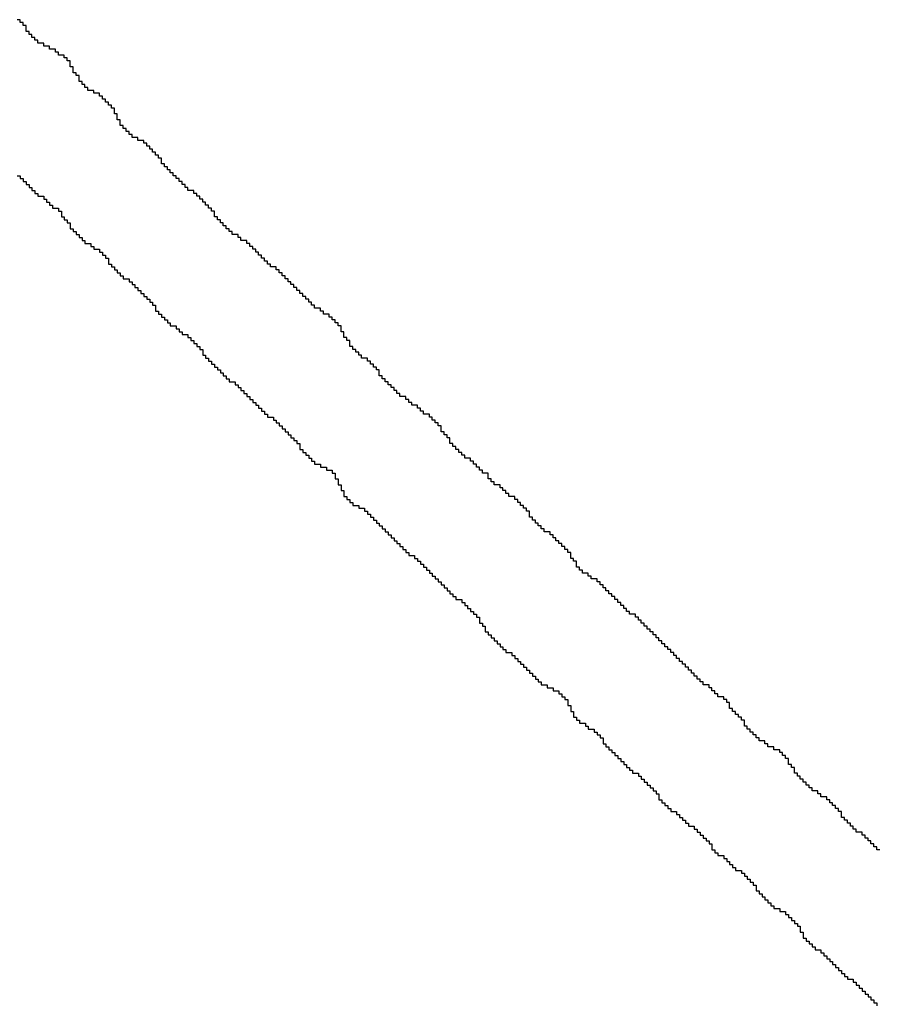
# Model space of a CAD drawing. Header units: millimetres. Extents: x 9.4 to 105.2, y 7.6 to 67.1.
# Tile 113 of 152: x 89.197 to 89.595, y 21.831 to 22.288. Entities that reach past the tile are written whole.
import ezdxf

# ---------------------------------------------------------------- set-up
doc = ezdxf.new("R2010")
doc.units = ezdxf.units.MM
doc.layers.add('BottomOverlay', color=54, linetype='Continuous')

msp = doc.modelspace()

# ---------------------------------------------------------------- linework, layer by layer
at = {"layer": 'BottomOverlay'}
for p, q in [((89.19673, 22.28779), (89.19536, 22.28779)), ((89.19673, 22.28643), (89.19673, 22.28779)), ((89.1981, 22.28643), (89.19673, 22.28643)), ((89.1981, 22.28506), (89.1981, 22.28643)), ((89.19946, 22.28506), (89.1981, 22.28506)), ((89.19946, 22.28369), (89.19946, 22.28506)), ((89.19946, 22.28233), (89.19946, 22.28369)), ((89.20083, 22.28233), (89.19946, 22.28233)), ((89.20083, 22.28096), (89.20083, 22.28233)), ((89.2022, 22.28096), (89.20083, 22.28096)), ((89.2022, 22.27959), (89.2022, 22.28096)), ((89.20356, 22.27959), (89.2022, 22.27959)), ((89.20356, 22.27823), (89.20356, 22.27959)), ((89.20493, 22.27823), (89.20356, 22.27823)), ((89.20493, 22.27686), (89.20493, 22.27823)), ((89.20767, 22.27686), (89.20493, 22.27686)), ((89.20767, 22.27549), (89.20767, 22.27686)), ((89.2104, 22.27549), (89.20767, 22.27549)), ((89.2104, 22.27412), (89.2104, 22.27549)), ((89.21313, 22.27412), (89.2104, 22.27412)), ((89.21313, 22.27276), (89.21313, 22.27412)), ((89.2145, 22.27276), (89.21313, 22.27276)), ((89.2145, 22.27139), (89.2145, 22.27276)), ((89.21723, 22.27139), (89.2145, 22.27139)), ((89.21723, 22.27002), (89.21723, 22.27139)), ((89.2186, 22.27002), (89.21723, 22.27002)), ((89.2186, 22.26865), (89.2186, 22.27002)), ((89.21997, 22.26865), (89.2186, 22.26865)), ((89.21997, 22.26729), (89.21997, 22.26865)), ((89.21997, 22.26592), (89.21997, 22.26729)), ((89.22134, 22.26592), (89.21997, 22.26592)), ((89.22134, 22.26456), (89.22134, 22.26592)), ((89.22134, 22.26319), (89.22134, 22.26456)), ((89.2227, 22.26319), (89.22134, 22.26319)), ((89.2227, 22.26182), (89.2227, 22.26319)), ((89.22407, 22.26182), (89.2227, 22.26182)), ((89.22407, 22.26045), (89.22407, 22.26182)), ((89.22407, 22.25909), (89.22407, 22.26045)), ((89.22544, 22.25909), (89.22407, 22.25909)), ((89.22544, 22.25772), (89.22544, 22.25909)), ((89.2268, 22.25772), (89.22544, 22.25772)), ((89.2268, 22.25635), (89.2268, 22.25772)), ((89.22817, 22.25635), (89.2268, 22.25635)), ((89.22817, 22.25498), (89.22817, 22.25635)), ((89.2309, 22.25498), (89.22817, 22.25498)), ((89.2309, 22.25362), (89.2309, 22.25498)), ((89.23364, 22.25362), (89.2309, 22.25362)), ((89.23364, 22.25225), (89.23364, 22.25362)), ((89.23501, 22.25225), (89.23364, 22.25225)), ((89.23501, 22.25089), (89.23501, 22.25225)), ((89.23637, 22.25089), (89.23501, 22.25089)), ((89.23637, 22.24952), (89.23637, 22.25089)), ((89.23774, 22.24952), (89.23637, 22.24952)), ((89.23774, 22.24815), (89.23774, 22.24952)), ((89.23911, 22.24815), (89.23774, 22.24815)), ((89.23911, 22.24678), (89.23911, 22.24815)), ((89.24047, 22.24678), (89.23911, 22.24678)), ((89.24047, 22.24542), (89.24047, 22.24678)), ((89.24047, 22.24405), (89.24047, 22.24542)), ((89.24184, 22.24405), (89.24047, 22.24405)), ((89.24184, 22.24268), (89.24184, 22.24405)), ((89.24184, 22.24131), (89.24184, 22.24268)), ((89.24321, 22.24131), (89.24184, 22.24131)), ((89.24321, 22.23995), (89.24321, 22.24131)), ((89.24321, 22.23858), (89.24321, 22.23995)), ((89.24457, 22.23858), (89.24321, 22.23858)), ((89.24457, 22.23721), (89.24457, 22.23858)), ((89.24594, 22.23721), (89.24457, 22.23721)), ((89.24594, 22.23585), (89.24594, 22.23721)), ((89.24731, 22.23585), (89.24594, 22.23585)), ((89.24731, 22.23448), (89.24731, 22.23585)), ((89.24868, 22.23448), (89.24731, 22.23448)), ((89.24868, 22.23311), (89.24868, 22.23448)), ((89.25141, 22.23311), (89.24868, 22.23311)), ((89.25141, 22.23175), (89.25141, 22.23311)), ((89.25414, 22.23175), (89.25141, 22.23175)), ((89.25414, 22.23038), (89.25414, 22.23175)), ((89.25551, 22.23038), (89.25414, 22.23038)), ((89.25551, 22.22901), (89.25551, 22.23038)), ((89.25688, 22.22901), (89.25551, 22.22901)), ((89.25688, 22.22765), (89.25688, 22.22901)), ((89.25824, 22.22765), (89.25688, 22.22765)), ((89.25824, 22.22628), (89.25824, 22.22765)), ((89.25961, 22.22628), (89.25824, 22.22628)), ((89.25961, 22.22491), (89.25961, 22.22628)), ((89.26098, 22.22491), (89.25961, 22.22491)), ((89.26098, 22.22354), (89.26098, 22.22491)), ((89.26235, 22.22354), (89.26098, 22.22354)), ((89.26235, 22.22218), (89.26235, 22.22354)), ((89.26235, 22.22081), (89.26235, 22.22218)), ((89.26371, 22.22081), (89.26235, 22.22081)), ((89.26371, 22.21944), (89.26371, 22.22081)), ((89.26508, 22.21944), (89.26371, 22.21944)), ((89.26508, 22.21808), (89.26508, 22.21944)), ((89.19536, 22.21534), (89.19673, 22.21534)), ((89.19673, 22.21534), (89.19673, 22.21398)), ((89.26645, 22.21808), (89.26508, 22.21808)), ((89.26645, 22.21671), (89.26645, 22.21808)), ((89.26781, 22.21671), (89.26645, 22.21671)), ((89.26781, 22.21534), (89.26781, 22.21671)), ((89.26918, 22.21534), (89.26781, 22.21534)), ((89.26918, 22.21398), (89.26918, 22.21534)), ((89.19673, 22.21398), (89.1981, 22.21398)), ((89.1981, 22.21398), (89.1981, 22.21261)), ((89.1981, 22.21261), (89.19946, 22.21261)), ((89.19946, 22.21261), (89.19946, 22.21124)), ((89.19946, 22.21124), (89.20083, 22.21124)), ((89.20083, 22.21124), (89.20083, 22.20987)), ((89.20083, 22.20987), (89.2022, 22.20987)), ((89.2022, 22.20987), (89.2022, 22.20851)), ((89.27055, 22.21398), (89.26918, 22.21398)), ((89.27055, 22.21261), (89.27055, 22.21398)), ((89.27191, 22.21261), (89.27055, 22.21261)), ((89.27191, 22.21124), (89.27191, 22.21261)), ((89.27328, 22.21124), (89.27191, 22.21124)), ((89.27328, 22.20987), (89.27328, 22.21124)), ((89.27465, 22.20987), (89.27328, 22.20987)), ((89.27465, 22.20851), (89.27465, 22.20987)), ((89.2022, 22.20851), (89.20356, 22.20851)), ((89.20356, 22.20851), (89.20356, 22.20714)), ((89.20356, 22.20714), (89.20493, 22.20714)), ((89.20493, 22.20714), (89.20493, 22.20577)), ((89.20493, 22.20577), (89.20767, 22.20577)), ((89.20767, 22.20577), (89.20767, 22.20441)), ((89.27738, 22.20851), (89.27465, 22.20851)), ((89.27738, 22.20714), (89.27738, 22.20851)), ((89.27875, 22.20714), (89.27738, 22.20714)), ((89.27875, 22.20577), (89.27875, 22.20714)), ((89.28012, 22.20577), (89.27875, 22.20577)), ((89.28012, 22.20441), (89.28012, 22.20577)), ((89.20767, 22.20441), (89.20903, 22.20441)), ((89.20903, 22.20441), (89.20903, 22.20304)), ((89.20903, 22.20304), (89.2104, 22.20304)), ((89.2104, 22.20304), (89.2104, 22.20167)), ((89.2104, 22.20167), (89.21177, 22.20167)), ((89.21177, 22.20167), (89.21177, 22.20031)), ((89.21177, 22.20031), (89.2145, 22.20031)), ((89.2145, 22.20031), (89.2145, 22.19894)), ((89.28149, 22.20441), (89.28012, 22.20441)), ((89.28149, 22.20304), (89.28149, 22.20441)), ((89.28285, 22.20304), (89.28149, 22.20304)), ((89.28285, 22.20167), (89.28285, 22.20304)), ((89.28422, 22.20167), (89.28285, 22.20167)), ((89.28422, 22.20031), (89.28422, 22.20167)), ((89.28558, 22.20031), (89.28422, 22.20031)), ((89.28558, 22.19894), (89.28558, 22.20031)), ((89.2145, 22.19894), (89.21587, 22.19894)), ((89.21587, 22.19894), (89.21587, 22.19757)), ((89.21587, 22.19757), (89.21587, 22.1962)), ((89.21587, 22.1962), (89.21723, 22.1962)), ((89.21723, 22.1962), (89.21723, 22.19484)), ((89.28695, 22.19894), (89.28558, 22.19894)), ((89.28695, 22.19757), (89.28695, 22.19894)), ((89.28695, 22.1962), (89.28695, 22.19757)), ((89.28832, 22.1962), (89.28695, 22.1962)), ((89.28832, 22.19484), (89.28832, 22.1962)), ((89.21723, 22.19484), (89.2186, 22.19484)), ((89.2186, 22.19484), (89.2186, 22.19347)), ((89.2186, 22.19347), (89.21997, 22.19347)), ((89.21997, 22.19347), (89.21997, 22.1921)), ((89.21997, 22.1921), (89.21997, 22.19074)), ((89.28969, 22.19484), (89.28832, 22.19484)), ((89.28969, 22.19347), (89.28969, 22.19484)), ((89.29105, 22.19347), (89.28969, 22.19347)), ((89.29105, 22.1921), (89.29105, 22.19347)), ((89.29242, 22.1921), (89.29105, 22.1921)), ((89.29242, 22.19074), (89.29242, 22.1921)), ((89.21997, 22.19074), (89.22134, 22.19074)), ((89.22134, 22.19074), (89.22134, 22.18937)), ((89.22134, 22.18937), (89.2227, 22.18937)), ((89.2227, 22.18937), (89.2227, 22.188)), ((89.2227, 22.188), (89.22407, 22.188)), ((89.22407, 22.188), (89.22407, 22.18664)), ((89.22407, 22.18664), (89.22544, 22.18664)), ((89.22544, 22.18664), (89.22544, 22.18527)), ((89.29379, 22.19074), (89.29242, 22.19074)), ((89.29379, 22.18937), (89.29379, 22.19074)), ((89.29515, 22.18937), (89.29379, 22.18937)), ((89.29515, 22.188), (89.29515, 22.18937)), ((89.29789, 22.188), (89.29515, 22.188)), ((89.29789, 22.18664), (89.29789, 22.188)), ((89.29925, 22.18664), (89.29789, 22.18664)), ((89.29925, 22.18527), (89.29925, 22.18664)), ((89.22544, 22.18527), (89.2268, 22.18527)), ((89.2268, 22.18527), (89.2268, 22.1839)), ((89.2268, 22.1839), (89.22954, 22.1839)), ((89.22954, 22.1839), (89.22954, 22.18253)), ((89.22954, 22.18253), (89.2309, 22.18253)), ((89.2309, 22.18253), (89.2309, 22.18117)), ((89.30199, 22.18527), (89.29925, 22.18527)), ((89.30199, 22.1839), (89.30199, 22.18527)), ((89.30336, 22.1839), (89.30199, 22.1839)), ((89.30336, 22.18253), (89.30336, 22.1839)), ((89.30472, 22.18253), (89.30336, 22.18253)), ((89.30472, 22.18117), (89.30472, 22.18253)), ((89.2309, 22.18117), (89.23364, 22.18117)), ((89.23364, 22.18117), (89.23364, 22.1798)), ((89.23364, 22.1798), (89.23501, 22.1798)), ((89.23501, 22.1798), (89.23501, 22.17843)), ((89.23501, 22.17843), (89.23637, 22.17843)), ((89.23637, 22.17843), (89.23637, 22.17707)), ((89.30609, 22.18117), (89.30472, 22.18117)), ((89.30609, 22.1798), (89.30609, 22.18117)), ((89.30746, 22.1798), (89.30609, 22.1798)), ((89.30746, 22.17843), (89.30746, 22.1798)), ((89.30882, 22.17843), (89.30746, 22.17843)), ((89.30882, 22.17707), (89.30882, 22.17843)), ((89.23637, 22.17707), (89.23774, 22.17707)), ((89.23774, 22.17707), (89.23774, 22.1757)), ((89.23774, 22.1757), (89.23774, 22.17433)), ((89.23774, 22.17433), (89.23911, 22.17433)), ((89.23911, 22.17433), (89.23911, 22.17297)), ((89.23911, 22.17297), (89.24047, 22.17297)), ((89.24047, 22.17297), (89.24047, 22.1716)), ((89.31019, 22.17707), (89.30882, 22.17707)), ((89.31019, 22.1757), (89.31019, 22.17707)), ((89.31156, 22.1757), (89.31019, 22.1757)), ((89.31156, 22.17433), (89.31156, 22.1757)), ((89.31293, 22.17433), (89.31156, 22.17433)), ((89.31293, 22.17297), (89.31293, 22.17433)), ((89.31566, 22.17297), (89.31293, 22.17297)), ((89.31566, 22.1716), (89.31566, 22.17297)), ((89.24047, 22.1716), (89.24184, 22.1716)), ((89.24184, 22.1716), (89.24184, 22.17023)), ((89.24184, 22.17023), (89.24321, 22.17023)), ((89.24321, 22.17023), (89.24321, 22.16886)), ((89.24321, 22.16886), (89.24457, 22.16886)), ((89.24457, 22.16886), (89.24457, 22.1675)), ((89.31703, 22.1716), (89.31566, 22.1716)), ((89.31703, 22.17023), (89.31703, 22.1716)), ((89.31839, 22.17023), (89.31703, 22.17023)), ((89.31839, 22.16886), (89.31839, 22.17023)), ((89.31976, 22.16886), (89.31839, 22.16886)), ((89.31976, 22.1675), (89.31976, 22.16886)), ((89.24457, 22.1675), (89.24731, 22.1675)), ((89.24731, 22.1675), (89.24731, 22.16613)), ((89.24731, 22.16613), (89.24868, 22.16613)), ((89.24868, 22.16613), (89.24868, 22.16476)), ((89.24868, 22.16476), (89.25004, 22.16476)), ((89.25004, 22.16476), (89.25004, 22.16339)), ((89.32113, 22.1675), (89.31976, 22.1675)), ((89.32113, 22.16613), (89.32113, 22.1675)), ((89.32249, 22.16613), (89.32113, 22.16613)), ((89.32249, 22.16476), (89.32249, 22.16613)), ((89.32386, 22.16476), (89.32249, 22.16476)), ((89.32386, 22.16339), (89.32386, 22.16476)), ((89.25004, 22.16339), (89.25141, 22.16339)), ((89.25141, 22.16339), (89.25141, 22.16203)), ((89.25141, 22.16203), (89.25278, 22.16203)), ((89.25278, 22.16203), (89.25278, 22.16066)), ((89.25278, 22.16066), (89.25414, 22.16066)), ((89.25414, 22.16066), (89.25414, 22.1593)), ((89.25414, 22.1593), (89.25551, 22.1593)), ((89.25551, 22.1593), (89.25551, 22.15793)), ((89.32523, 22.16339), (89.32386, 22.16339)), ((89.32523, 22.16203), (89.32523, 22.16339)), ((89.3266, 22.16203), (89.32523, 22.16203)), ((89.3266, 22.16066), (89.3266, 22.16203)), ((89.32796, 22.16066), (89.3266, 22.16066)), ((89.32796, 22.1593), (89.32796, 22.16066)), ((89.32933, 22.1593), (89.32796, 22.1593)), ((89.32933, 22.15793), (89.32933, 22.1593)), ((89.25551, 22.15793), (89.25688, 22.15793)), ((89.25688, 22.15793), (89.25688, 22.15656)), ((89.25688, 22.15656), (89.25824, 22.15656)), ((89.25824, 22.15656), (89.25824, 22.15519)), ((89.25824, 22.15519), (89.25961, 22.15519)), ((89.25961, 22.15519), (89.25961, 22.15383)), ((89.3307, 22.15793), (89.32933, 22.15793)), ((89.3307, 22.15656), (89.3307, 22.15793)), ((89.33206, 22.15656), (89.3307, 22.15656)), ((89.33206, 22.15519), (89.33206, 22.15656)), ((89.33343, 22.15519), (89.33206, 22.15519)), ((89.33343, 22.15383), (89.33343, 22.15519)), ((89.25961, 22.15383), (89.25961, 22.15246)), ((89.25961, 22.15246), (89.26098, 22.15246)), ((89.26098, 22.15246), (89.26098, 22.15109)), ((89.26098, 22.15109), (89.26235, 22.15109)), ((89.26235, 22.15109), (89.26235, 22.14972)), ((89.33616, 22.15383), (89.33343, 22.15383)), ((89.33616, 22.15246), (89.33616, 22.15383)), ((89.33753, 22.15246), (89.33616, 22.15246)), ((89.33753, 22.15109), (89.33753, 22.15246)), ((89.34027, 22.15109), (89.33753, 22.15109)), ((89.34027, 22.14972), (89.34027, 22.15109)), ((89.26235, 22.14972), (89.26371, 22.14972)), ((89.26371, 22.14972), (89.26371, 22.14836)), ((89.26371, 22.14836), (89.26508, 22.14836)), ((89.26508, 22.14836), (89.26508, 22.14699)), ((89.26508, 22.14699), (89.26645, 22.14699)), ((89.26645, 22.14699), (89.26645, 22.14562)), ((89.26645, 22.14562), (89.26918, 22.14562)), ((89.26918, 22.14562), (89.26918, 22.14426)), ((89.34163, 22.14972), (89.34027, 22.14972)), ((89.34163, 22.14836), (89.34163, 22.14972)), ((89.343, 22.14836), (89.34163, 22.14836)), ((89.343, 22.14699), (89.343, 22.14836)), ((89.34437, 22.14699), (89.343, 22.14699)), ((89.34437, 22.14562), (89.34437, 22.14699)), ((89.34573, 22.14562), (89.34437, 22.14562)), ((89.34573, 22.14426), (89.34573, 22.14562)), ((89.26918, 22.14426), (89.27055, 22.14426)), ((89.27055, 22.14426), (89.27055, 22.14289)), ((89.27055, 22.14289), (89.27191, 22.14289)), ((89.27191, 22.14289), (89.27191, 22.14152)), ((89.27191, 22.14152), (89.27465, 22.14152)), ((89.27465, 22.14152), (89.27465, 22.14016)), ((89.34573, 22.14289), (89.34573, 22.14426)), ((89.3471, 22.14289), (89.34573, 22.14289)), ((89.3471, 22.14152), (89.3471, 22.14289)), ((89.3471, 22.14016), (89.3471, 22.14152)), ((89.27465, 22.14016), (89.27602, 22.14016)), ((89.27602, 22.14016), (89.27602, 22.13879)), ((89.27602, 22.13879), (89.27738, 22.13879)), ((89.27738, 22.13879), (89.27738, 22.13742)), ((89.27738, 22.13742), (89.27875, 22.13742)), ((89.27875, 22.13742), (89.27875, 22.13605)), ((89.34847, 22.14016), (89.3471, 22.14016)), ((89.34847, 22.13879), (89.34847, 22.14016)), ((89.34983, 22.13879), (89.34847, 22.13879)), ((89.34983, 22.13742), (89.34983, 22.13879)), ((89.34983, 22.13605), (89.34983, 22.13742)), ((89.27875, 22.13605), (89.28012, 22.13605)), ((89.28012, 22.13605), (89.28012, 22.13469)), ((89.28012, 22.13469), (89.28149, 22.13469)), ((89.28149, 22.13469), (89.28149, 22.13332)), ((89.28149, 22.13332), (89.28149, 22.13195)), ((89.28149, 22.13195), (89.28285, 22.13195)), ((89.28285, 22.13195), (89.28285, 22.13059)), ((89.3512, 22.13605), (89.34983, 22.13605)), ((89.3512, 22.13469), (89.3512, 22.13605)), ((89.35257, 22.13469), (89.3512, 22.13469)), ((89.35257, 22.13332), (89.35257, 22.13469)), ((89.35394, 22.13332), (89.35257, 22.13332)), ((89.35394, 22.13195), (89.35394, 22.13332)), ((89.3553, 22.13195), (89.35394, 22.13195)), ((89.3553, 22.13059), (89.3553, 22.13195)), ((89.28285, 22.13059), (89.28422, 22.13059)), ((89.28422, 22.13059), (89.28422, 22.12922)), ((89.28422, 22.12922), (89.28558, 22.12922)), ((89.28558, 22.12922), (89.28558, 22.12785)), ((89.28558, 22.12785), (89.28695, 22.12785)), ((89.28695, 22.12785), (89.28695, 22.12649)), ((89.35804, 22.13059), (89.3553, 22.13059)), ((89.35804, 22.12922), (89.35804, 22.13059)), ((89.3594, 22.12922), (89.35804, 22.12922)), ((89.3594, 22.12785), (89.3594, 22.12922)), ((89.36077, 22.12785), (89.3594, 22.12785)), ((89.36077, 22.12649), (89.36077, 22.12785)), ((89.28695, 22.12649), (89.28832, 22.12649)), ((89.28832, 22.12649), (89.28832, 22.12512)), ((89.28832, 22.12512), (89.28969, 22.12512)), ((89.28969, 22.12512), (89.28969, 22.12375)), ((89.28969, 22.12375), (89.29105, 22.12375)), ((89.29105, 22.12375), (89.29105, 22.12239)), ((89.36214, 22.12649), (89.36077, 22.12649)), ((89.36214, 22.12512), (89.36214, 22.12649)), ((89.3635, 22.12512), (89.36214, 22.12512)), ((89.3635, 22.12375), (89.3635, 22.12512)), ((89.3635, 22.12239), (89.3635, 22.12375)), ((89.29105, 22.12239), (89.29242, 22.12239)), ((89.29242, 22.12239), (89.29242, 22.12102)), ((89.29242, 22.12102), (89.29379, 22.12102)), ((89.29379, 22.12102), (89.29379, 22.11965)), ((89.29379, 22.11965), (89.29652, 22.11965)), ((89.29652, 22.11965), (89.29652, 22.11828)), ((89.29652, 22.11828), (89.29789, 22.11828)), ((89.29789, 22.11828), (89.29789, 22.11692)), ((89.36487, 22.12239), (89.3635, 22.12239)), ((89.36487, 22.12102), (89.36487, 22.12239)), ((89.36624, 22.12102), (89.36487, 22.12102)), ((89.36624, 22.11965), (89.36624, 22.12102)), ((89.36761, 22.11965), (89.36624, 22.11965)), ((89.36761, 22.11828), (89.36761, 22.11965)), ((89.36897, 22.11828), (89.36761, 22.11828)), ((89.36897, 22.11692), (89.36897, 22.11828)), ((89.29789, 22.11692), (89.29925, 22.11692)), ((89.29925, 22.11692), (89.29925, 22.11555)), ((89.29925, 22.11555), (89.30062, 22.11555)), ((89.30062, 22.11555), (89.30062, 22.11418)), ((89.30062, 22.11418), (89.30199, 22.11418)), ((89.30199, 22.11418), (89.30199, 22.11282)), ((89.37034, 22.11692), (89.36897, 22.11692)), ((89.37034, 22.11555), (89.37034, 22.11692)), ((89.37171, 22.11555), (89.37034, 22.11555)), ((89.37171, 22.11418), (89.37171, 22.11555)), ((89.37308, 22.11418), (89.37171, 22.11418)), ((89.37308, 22.11282), (89.37308, 22.11418)), ((89.30199, 22.11282), (89.30336, 22.11282)), ((89.30336, 22.11282), (89.30336, 22.11145)), ((89.30336, 22.11145), (89.30472, 22.11145)), ((89.30472, 22.11145), (89.30472, 22.11008)), ((89.30472, 22.11008), (89.30609, 22.11008)), ((89.30609, 22.11008), (89.30609, 22.10872)), ((89.37581, 22.11282), (89.37308, 22.11282)), ((89.37581, 22.11145), (89.37581, 22.11282)), ((89.37717, 22.11145), (89.37581, 22.11145)), ((89.37717, 22.11008), (89.37717, 22.11145)), ((89.37854, 22.11008), (89.37717, 22.11008)), ((89.37854, 22.10872), (89.37854, 22.11008)), ((89.30609, 22.10872), (89.30746, 22.10872)), ((89.30746, 22.10872), (89.30746, 22.10735)), ((89.30746, 22.10735), (89.30882, 22.10735)), ((89.30882, 22.10735), (89.30882, 22.10598)), ((89.30882, 22.10598), (89.31019, 22.10598)), ((89.31019, 22.10598), (89.31019, 22.10461)), ((89.31019, 22.10461), (89.31156, 22.10461)), ((89.31156, 22.10461), (89.31156, 22.10325)), ((89.38128, 22.10872), (89.37854, 22.10872)), ((89.38128, 22.10735), (89.38128, 22.10872)), ((89.38264, 22.10735), (89.38128, 22.10735)), ((89.38264, 22.10598), (89.38264, 22.10735)), ((89.38401, 22.10598), (89.38264, 22.10598)), ((89.38401, 22.10461), (89.38401, 22.10598)), ((89.38675, 22.10461), (89.38401, 22.10461)), ((89.38675, 22.10325), (89.38675, 22.10461)), ((89.31156, 22.10325), (89.31429, 22.10325)), ((89.31429, 22.10325), (89.31429, 22.10188)), ((89.31429, 22.10188), (89.31566, 22.10188)), ((89.31566, 22.10188), (89.31566, 22.10051)), ((89.31566, 22.10051), (89.31703, 22.10051)), ((89.31703, 22.10051), (89.31703, 22.09915)), ((89.38811, 22.10325), (89.38675, 22.10325)), ((89.38811, 22.10188), (89.38811, 22.10325)), ((89.38948, 22.10188), (89.38811, 22.10188)), ((89.38948, 22.10051), (89.38948, 22.10188)), ((89.39084, 22.10051), (89.38948, 22.10051)), ((89.39084, 22.09915), (89.39084, 22.10051)), ((89.31703, 22.09915), (89.31839, 22.09915)), ((89.31839, 22.09915), (89.31839, 22.09778)), ((89.31839, 22.09778), (89.31976, 22.09778)), ((89.31976, 22.09778), (89.31976, 22.09641)), ((89.31976, 22.09641), (89.32113, 22.09641)), ((89.32113, 22.09641), (89.32113, 22.09505)), ((89.39221, 22.09915), (89.39084, 22.09915)), ((89.39221, 22.09778), (89.39221, 22.09915)), ((89.39221, 22.09641), (89.39221, 22.09778)), ((89.39358, 22.09641), (89.39221, 22.09641)), ((89.39358, 22.09505), (89.39358, 22.09641)), ((89.32113, 22.09505), (89.32249, 22.09505)), ((89.32249, 22.09505), (89.32249, 22.09368)), ((89.32249, 22.09368), (89.32386, 22.09368)), ((89.32386, 22.09368), (89.32386, 22.09231)), ((89.32386, 22.09231), (89.32523, 22.09231)), ((89.32523, 22.09231), (89.32523, 22.09094)), ((89.32523, 22.09094), (89.3266, 22.09094)), ((89.3266, 22.09094), (89.3266, 22.08958)), ((89.39495, 22.09505), (89.39358, 22.09505)), ((89.39495, 22.09368), (89.39495, 22.09505)), ((89.39631, 22.09368), (89.39495, 22.09368)), ((89.39631, 22.09231), (89.39631, 22.09368)), ((89.39631, 22.09094), (89.39631, 22.09231)), ((89.39768, 22.09094), (89.39631, 22.09094)), ((89.39768, 22.08958), (89.39768, 22.09094)), ((89.3266, 22.08958), (89.3266, 22.08821)), ((89.3266, 22.08821), (89.32796, 22.08821)), ((89.32796, 22.08821), (89.32796, 22.08684)), ((89.32796, 22.08684), (89.32933, 22.08684)), ((89.32933, 22.08684), (89.32933, 22.08548)), ((89.39905, 22.08958), (89.39768, 22.08958)), ((89.39905, 22.08821), (89.39905, 22.08958)), ((89.40041, 22.08821), (89.39905, 22.08821)), ((89.40041, 22.08684), (89.40041, 22.08821)), ((89.40178, 22.08684), (89.40041, 22.08684)), ((89.40178, 22.08548), (89.40178, 22.08684)), ((89.32933, 22.08548), (89.3307, 22.08548)), ((89.3307, 22.08548), (89.3307, 22.08411)), ((89.3307, 22.08411), (89.33206, 22.08411)), ((89.33206, 22.08411), (89.33206, 22.08274)), ((89.33206, 22.08274), (89.33343, 22.08274)), ((89.33343, 22.08274), (89.33343, 22.08138)), ((89.40315, 22.08548), (89.40178, 22.08548)), ((89.40315, 22.08411), (89.40315, 22.08548)), ((89.40588, 22.08411), (89.40315, 22.08411)), ((89.40588, 22.08274), (89.40588, 22.08411)), ((89.40725, 22.08274), (89.40588, 22.08274)), ((89.40725, 22.08138), (89.40725, 22.08274)), ((89.33343, 22.08138), (89.33616, 22.08138)), ((89.33616, 22.08138), (89.33616, 22.08001)), ((89.33616, 22.08001), (89.3389, 22.08001)), ((89.3389, 22.08001), (89.3389, 22.07864)), ((89.3389, 22.07864), (89.34163, 22.07864)), ((89.34163, 22.07864), (89.34163, 22.07727)), ((89.34163, 22.07727), (89.343, 22.07727)), ((89.343, 22.07727), (89.343, 22.07591)), ((89.40862, 22.08138), (89.40725, 22.08138)), ((89.40862, 22.08001), (89.40862, 22.08138)), ((89.40998, 22.08001), (89.40862, 22.08001)), ((89.40998, 22.07864), (89.40998, 22.08001)), ((89.41135, 22.07864), (89.40998, 22.07864)), ((89.41135, 22.07727), (89.41135, 22.07864)), ((89.41408, 22.07727), (89.41135, 22.07727)), ((89.41408, 22.07591), (89.41408, 22.07727)), ((89.343, 22.07591), (89.343, 22.07454)), ((89.343, 22.07454), (89.34437, 22.07454)), ((89.34437, 22.07454), (89.34437, 22.07317)), ((89.34437, 22.07317), (89.34437, 22.0718)), ((89.41408, 22.07454), (89.41408, 22.07591)), ((89.41545, 22.07454), (89.41408, 22.07454)), ((89.41545, 22.07317), (89.41545, 22.07454)), ((89.41682, 22.07317), (89.41545, 22.07317)), ((89.41682, 22.0718), (89.41682, 22.07317)), ((89.34437, 22.0718), (89.34573, 22.0718)), ((89.34573, 22.0718), (89.34573, 22.07044)), ((89.34573, 22.07044), (89.34573, 22.06907)), ((89.34573, 22.06907), (89.3471, 22.06907)), ((89.3471, 22.06907), (89.3471, 22.06771)), ((89.3471, 22.06771), (89.3471, 22.06634)), ((89.41955, 22.0718), (89.41682, 22.0718)), ((89.41955, 22.07044), (89.41955, 22.0718)), ((89.42092, 22.07044), (89.41955, 22.07044)), ((89.42092, 22.06907), (89.42092, 22.07044)), ((89.42229, 22.06907), (89.42092, 22.06907)), ((89.42229, 22.06771), (89.42229, 22.06907)), ((89.42365, 22.06771), (89.42229, 22.06771)), ((89.42365, 22.06634), (89.42365, 22.06771)), ((89.3471, 22.06634), (89.34847, 22.06634)), ((89.34847, 22.06634), (89.34847, 22.06497)), ((89.34847, 22.06497), (89.34983, 22.06497)), ((89.34983, 22.06497), (89.34983, 22.0636)), ((89.34983, 22.0636), (89.3512, 22.0636)), ((89.3512, 22.0636), (89.3512, 22.06224)), ((89.42639, 22.06634), (89.42365, 22.06634)), ((89.42639, 22.06497), (89.42639, 22.06634)), ((89.42775, 22.06497), (89.42639, 22.06497)), ((89.42775, 22.0636), (89.42775, 22.06497)), ((89.42912, 22.0636), (89.42775, 22.0636)), ((89.42912, 22.06224), (89.42912, 22.0636)), ((89.3512, 22.06224), (89.35394, 22.06224)), ((89.35394, 22.06224), (89.35394, 22.06087)), ((89.35394, 22.06087), (89.35667, 22.06087)), ((89.35667, 22.06087), (89.35667, 22.0595)), ((89.35667, 22.0595), (89.35804, 22.0595)), ((89.35804, 22.0595), (89.35804, 22.05813)), ((89.43049, 22.06224), (89.42912, 22.06224)), ((89.43049, 22.06087), (89.43049, 22.06224)), ((89.43186, 22.06087), (89.43049, 22.06087)), ((89.43186, 22.0595), (89.43186, 22.06087)), ((89.43322, 22.0595), (89.43186, 22.0595)), ((89.43322, 22.05813), (89.43322, 22.0595)), ((89.35804, 22.05813), (89.3594, 22.05813)), ((89.3594, 22.05813), (89.3594, 22.05677)), ((89.3594, 22.05677), (89.36077, 22.05677)), ((89.36077, 22.05677), (89.36077, 22.0554)), ((89.36077, 22.0554), (89.36214, 22.0554)), ((89.36214, 22.0554), (89.36214, 22.05404)), ((89.36214, 22.05404), (89.3635, 22.05404)), ((89.3635, 22.05404), (89.3635, 22.05267)), ((89.43322, 22.05677), (89.43322, 22.05813)), ((89.43459, 22.05677), (89.43322, 22.05677)), ((89.43459, 22.0554), (89.43459, 22.05677)), ((89.43596, 22.0554), (89.43459, 22.0554)), ((89.43596, 22.05404), (89.43596, 22.0554)), ((89.43732, 22.05404), (89.43596, 22.05404)), ((89.43732, 22.05267), (89.43732, 22.05404)), ((89.3635, 22.05267), (89.36487, 22.05267)), ((89.36487, 22.05267), (89.36487, 22.0513)), ((89.36487, 22.0513), (89.36624, 22.0513)), ((89.36624, 22.0513), (89.36624, 22.04993)), ((89.36624, 22.04993), (89.36761, 22.04993)), ((89.36761, 22.04993), (89.36761, 22.04857)), ((89.43869, 22.05267), (89.43732, 22.05267)), ((89.43869, 22.0513), (89.43869, 22.05267)), ((89.44006, 22.0513), (89.43869, 22.0513)), ((89.44006, 22.04993), (89.44006, 22.0513)), ((89.44279, 22.04993), (89.44006, 22.04993)), ((89.44279, 22.04857), (89.44279, 22.04993)), ((89.36761, 22.04857), (89.36897, 22.04857)), ((89.36897, 22.04857), (89.36897, 22.0472)), ((89.36897, 22.0472), (89.37034, 22.0472)), ((89.37034, 22.0472), (89.37034, 22.04583)), ((89.37034, 22.04583), (89.37171, 22.04583)), ((89.37171, 22.04583), (89.37171, 22.04446)), ((89.44416, 22.04857), (89.44279, 22.04857)), ((89.44416, 22.0472), (89.44416, 22.04857)), ((89.44553, 22.0472), (89.44416, 22.0472)), ((89.44553, 22.04583), (89.44553, 22.0472)), ((89.44689, 22.04583), (89.44553, 22.04583)), ((89.44689, 22.04446), (89.44689, 22.04583)), ((89.37171, 22.04446), (89.37308, 22.04446)), ((89.37308, 22.04446), (89.37308, 22.0431)), ((89.37308, 22.0431), (89.37444, 22.0431)), ((89.37444, 22.0431), (89.37444, 22.04173)), ((89.37444, 22.04173), (89.37581, 22.04173)), ((89.37581, 22.04173), (89.37581, 22.04036)), ((89.37581, 22.04036), (89.37717, 22.04036)), ((89.37717, 22.04036), (89.37717, 22.039)), ((89.44826, 22.04446), (89.44689, 22.04446)), ((89.44826, 22.0431), (89.44826, 22.04446)), ((89.44963, 22.0431), (89.44826, 22.0431)), ((89.44963, 22.04173), (89.44963, 22.0431)), ((89.45099, 22.04173), (89.44963, 22.04173)), ((89.45099, 22.04036), (89.45099, 22.04173)), ((89.45236, 22.04036), (89.45099, 22.04036)), ((89.45236, 22.039), (89.45236, 22.04036)), ((89.37717, 22.039), (89.37991, 22.039)), ((89.37991, 22.039), (89.37991, 22.03763)), ((89.37991, 22.03763), (89.38128, 22.03763)), ((89.38128, 22.03763), (89.38128, 22.03626)), ((89.38128, 22.03626), (89.38264, 22.03626)), ((89.38264, 22.03626), (89.38264, 22.0349)), ((89.45236, 22.03763), (89.45236, 22.039)), ((89.45373, 22.03763), (89.45236, 22.03763)), ((89.45373, 22.03626), (89.45373, 22.03763)), ((89.45509, 22.03626), (89.45373, 22.03626)), ((89.45509, 22.0349), (89.45509, 22.03626)), ((89.38264, 22.0349), (89.38401, 22.0349)), ((89.38401, 22.0349), (89.38401, 22.03353)), ((89.38401, 22.03353), (89.38538, 22.03353)), ((89.38538, 22.03353), (89.38538, 22.03216)), ((89.38538, 22.03216), (89.38675, 22.03216)), ((89.38675, 22.03216), (89.38675, 22.0308)), ((89.45509, 22.03353), (89.45509, 22.0349)), ((89.45646, 22.03353), (89.45509, 22.03353)), ((89.45646, 22.03216), (89.45646, 22.03353)), ((89.45783, 22.03216), (89.45646, 22.03216)), ((89.45783, 22.0308), (89.45783, 22.03216)), ((89.38675, 22.0308), (89.38811, 22.0308)), ((89.38811, 22.0308), (89.38811, 22.02943)), ((89.38811, 22.02943), (89.38948, 22.02943)), ((89.38948, 22.02943), (89.38948, 22.02806)), ((89.38948, 22.02806), (89.39084, 22.02806)), ((89.39084, 22.02806), (89.39084, 22.02669)), ((89.39084, 22.02669), (89.39221, 22.02669)), ((89.39221, 22.02669), (89.39221, 22.02533)), ((89.46056, 22.0308), (89.45783, 22.0308)), ((89.46056, 22.02943), (89.46056, 22.0308)), ((89.46193, 22.02943), (89.46056, 22.02943)), ((89.46193, 22.02806), (89.46193, 22.02943)), ((89.46466, 22.02806), (89.46193, 22.02806)), ((89.46466, 22.02669), (89.46466, 22.02806)), ((89.46603, 22.02669), (89.46466, 22.02669)), ((89.46603, 22.02533), (89.46603, 22.02669)), ((89.39221, 22.02533), (89.39358, 22.02533)), ((89.39358, 22.02533), (89.39358, 22.02396)), ((89.39358, 22.02396), (89.39495, 22.02396)), ((89.39495, 22.02396), (89.39495, 22.02259)), ((89.39495, 22.02259), (89.39631, 22.02259)), ((89.39631, 22.02259), (89.39631, 22.02123)), ((89.4674, 22.02533), (89.46603, 22.02533)), ((89.4674, 22.02396), (89.4674, 22.02533)), ((89.46876, 22.02396), (89.4674, 22.02396)), ((89.46876, 22.02259), (89.46876, 22.02396)), ((89.47013, 22.02259), (89.46876, 22.02259)), ((89.47013, 22.02123), (89.47013, 22.02259)), ((89.39631, 22.02123), (89.39768, 22.02123)), ((89.39768, 22.02123), (89.39768, 22.01986)), ((89.39768, 22.01986), (89.39905, 22.01986)), ((89.39905, 22.01986), (89.39905, 22.01849)), ((89.39905, 22.01849), (89.40178, 22.01849)), ((89.40178, 22.01849), (89.40178, 22.01713)), ((89.4715, 22.02123), (89.47013, 22.02123)), ((89.4715, 22.01986), (89.4715, 22.02123)), ((89.47287, 22.01986), (89.4715, 22.01986)), ((89.47287, 22.01849), (89.47287, 22.01986)), ((89.47423, 22.01849), (89.47287, 22.01849)), ((89.47423, 22.01713), (89.47423, 22.01849)), ((89.40178, 22.01713), (89.40315, 22.01713)), ((89.40315, 22.01713), (89.40315, 22.01576)), ((89.40315, 22.01576), (89.40452, 22.01576)), ((89.40452, 22.01576), (89.40452, 22.01439)), ((89.40452, 22.01439), (89.40588, 22.01439)), ((89.40588, 22.01439), (89.40588, 22.01302)), ((89.40588, 22.01302), (89.40725, 22.01302)), ((89.40725, 22.01302), (89.40725, 22.01166)), ((89.4756, 22.01713), (89.47423, 22.01713)), ((89.4756, 22.01576), (89.4756, 22.01713)), ((89.47697, 22.01576), (89.4756, 22.01576)), ((89.47697, 22.01439), (89.47697, 22.01576)), ((89.47834, 22.01439), (89.47697, 22.01439)), ((89.47834, 22.01302), (89.47834, 22.01439)), ((89.4797, 22.01302), (89.47834, 22.01302)), ((89.4797, 22.01166), (89.4797, 22.01302)), ((89.40725, 22.01166), (89.40862, 22.01166)), ((89.40862, 22.01166), (89.40862, 22.01029)), ((89.40862, 22.01029), (89.40998, 22.01029)), ((89.40998, 22.01029), (89.40998, 22.00892)), ((89.40998, 22.00892), (89.40998, 22.00756)), ((89.48243, 22.01166), (89.4797, 22.01166)), ((89.48243, 22.01029), (89.48243, 22.01166)), ((89.4838, 22.01029), (89.48243, 22.01029)), ((89.4838, 22.00892), (89.4838, 22.01029)), ((89.48517, 22.00892), (89.4838, 22.00892)), ((89.48517, 22.00756), (89.48517, 22.00892)), ((89.40998, 22.00756), (89.41135, 22.00756)), ((89.41135, 22.00756), (89.41135, 22.00619)), ((89.41135, 22.00619), (89.41272, 22.00619)), ((89.41272, 22.00619), (89.41272, 22.00482)), ((89.41272, 22.00482), (89.41272, 22.00346)), ((89.48654, 22.00756), (89.48517, 22.00756)), ((89.48654, 22.00619), (89.48654, 22.00756)), ((89.4879, 22.00619), (89.48654, 22.00619)), ((89.4879, 22.00482), (89.4879, 22.00619)), ((89.48927, 22.00482), (89.4879, 22.00482)), ((89.48927, 22.00346), (89.48927, 22.00482)), ((89.41272, 22.00346), (89.41408, 22.00346)), ((89.41408, 22.00346), (89.41408, 22.00209)), ((89.41408, 22.00209), (89.41545, 22.00209)), ((89.41545, 22.00209), (89.41545, 22.00072)), ((89.41545, 22.00072), (89.41682, 22.00072)), ((89.41682, 22.00072), (89.41682, 21.99935)), ((89.41682, 21.99935), (89.41819, 21.99935)), ((89.41819, 21.99935), (89.41819, 21.99799)), ((89.49064, 22.00346), (89.48927, 22.00346)), ((89.49064, 22.00209), (89.49064, 22.00346)), ((89.492, 22.00209), (89.49064, 22.00209)), ((89.492, 22.00072), (89.492, 22.00209)), ((89.49337, 22.00072), (89.492, 22.00072)), ((89.49337, 21.99935), (89.49337, 22.00072)), ((89.49474, 21.99935), (89.49337, 21.99935)), ((89.49474, 21.99799), (89.49474, 21.99935)), ((89.41819, 21.99799), (89.41955, 21.99799)), ((89.41955, 21.99799), (89.41955, 21.99662)), ((89.41955, 21.99662), (89.42092, 21.99662)), ((89.42092, 21.99662), (89.42092, 21.99525)), ((89.42092, 21.99525), (89.42229, 21.99525)), ((89.42229, 21.99525), (89.42229, 21.99389)), ((89.4961, 21.99799), (89.49474, 21.99799)), ((89.4961, 21.99662), (89.4961, 21.99799)), ((89.49747, 21.99662), (89.4961, 21.99662)), ((89.49747, 21.99525), (89.49747, 21.99662)), ((89.49884, 21.99525), (89.49747, 21.99525)), ((89.49884, 21.99389), (89.49884, 21.99525)), ((89.42229, 21.99389), (89.42502, 21.99389)), ((89.42502, 21.99389), (89.42502, 21.99252)), ((89.42502, 21.99252), (89.42639, 21.99252)), ((89.42639, 21.99252), (89.42639, 21.99115)), ((89.42639, 21.99115), (89.42775, 21.99115)), ((89.42775, 21.99115), (89.42775, 21.98979)), ((89.50021, 21.99389), (89.49884, 21.99389)), ((89.50021, 21.99252), (89.50021, 21.99389)), ((89.50157, 21.99252), (89.50021, 21.99252)), ((89.50157, 21.99115), (89.50157, 21.99252)), ((89.50294, 21.99115), (89.50157, 21.99115)), ((89.50294, 21.98979), (89.50294, 21.99115)), ((89.42775, 21.98979), (89.42912, 21.98979)), ((89.42912, 21.98979), (89.42912, 21.98842)), ((89.42912, 21.98842), (89.43049, 21.98842)), ((89.43049, 21.98842), (89.43049, 21.98705)), ((89.43049, 21.98705), (89.43186, 21.98705)), ((89.43186, 21.98705), (89.43186, 21.98568)), ((89.43186, 21.98568), (89.43322, 21.98568)), ((89.43322, 21.98568), (89.43322, 21.98432)), ((89.50431, 21.98979), (89.50294, 21.98979)), ((89.50431, 21.98842), (89.50431, 21.98979)), ((89.50567, 21.98842), (89.50431, 21.98842)), ((89.50567, 21.98705), (89.50567, 21.98842)), ((89.50704, 21.98705), (89.50567, 21.98705)), ((89.50704, 21.98568), (89.50704, 21.98705)), ((89.50841, 21.98568), (89.50704, 21.98568)), ((89.50841, 21.98432), (89.50841, 21.98568)), ((89.43322, 21.98432), (89.43459, 21.98432)), ((89.43459, 21.98432), (89.43459, 21.98295)), ((89.43459, 21.98295), (89.43596, 21.98295)), ((89.43596, 21.98295), (89.43596, 21.98158)), ((89.43596, 21.98158), (89.43732, 21.98158)), ((89.43732, 21.98158), (89.43732, 21.98022)), ((89.50978, 21.98432), (89.50841, 21.98432)), ((89.50978, 21.98295), (89.50978, 21.98432)), ((89.51114, 21.98295), (89.50978, 21.98295)), ((89.51114, 21.98158), (89.51114, 21.98295)), ((89.51251, 21.98158), (89.51114, 21.98158)), ((89.51251, 21.98022), (89.51251, 21.98158)), ((89.43732, 21.98022), (89.43869, 21.98022)), ((89.43869, 21.98022), (89.43869, 21.97885)), ((89.43869, 21.97885), (89.44142, 21.97885)), ((89.44142, 21.97885), (89.44142, 21.97748)), ((89.44142, 21.97748), (89.44416, 21.97748)), ((89.44416, 21.97748), (89.44416, 21.97612)), ((89.51388, 21.98022), (89.51251, 21.98022)), ((89.51388, 21.97885), (89.51388, 21.98022)), ((89.51661, 21.97885), (89.51388, 21.97885)), ((89.51661, 21.97748), (89.51661, 21.97885)), ((89.51798, 21.97748), (89.51661, 21.97748)), ((89.51798, 21.97612), (89.51798, 21.97748)), ((89.44416, 21.97612), (89.44689, 21.97612)), ((89.44689, 21.97612), (89.44689, 21.97475)), ((89.44689, 21.97475), (89.44826, 21.97475)), ((89.44826, 21.97475), (89.44826, 21.97338)), ((89.44826, 21.97338), (89.44963, 21.97338)), ((89.44963, 21.97338), (89.44963, 21.97201)), ((89.44963, 21.97201), (89.45099, 21.97201)), ((89.45099, 21.97201), (89.45099, 21.97065)), ((89.51934, 21.97612), (89.51798, 21.97612)), ((89.51934, 21.97475), (89.51934, 21.97612)), ((89.52071, 21.97475), (89.51934, 21.97475)), ((89.52071, 21.97338), (89.52071, 21.97475)), ((89.52345, 21.97338), (89.52071, 21.97338)), ((89.52345, 21.97201), (89.52345, 21.97338)), ((89.52481, 21.97201), (89.52345, 21.97201)), ((89.52481, 21.97065), (89.52481, 21.97201)), ((89.45099, 21.97065), (89.45099, 21.96928)), ((89.45099, 21.96928), (89.45236, 21.96928)), ((89.45236, 21.96928), (89.45236, 21.96791)), ((89.45236, 21.96791), (89.45236, 21.96654)), ((89.52618, 21.97065), (89.52481, 21.97065)), ((89.52618, 21.96928), (89.52618, 21.97065)), ((89.52618, 21.96791), (89.52618, 21.96928)), ((89.52755, 21.96791), (89.52618, 21.96791)), ((89.52755, 21.96654), (89.52755, 21.96791)), ((89.45236, 21.96654), (89.45373, 21.96654)), ((89.45373, 21.96654), (89.45373, 21.96518)), ((89.45373, 21.96518), (89.45373, 21.96381)), ((89.45373, 21.96381), (89.45509, 21.96381)), ((89.45509, 21.96381), (89.45509, 21.96245)), ((89.52891, 21.96654), (89.52755, 21.96654)), ((89.52891, 21.96518), (89.52891, 21.96654)), ((89.53028, 21.96518), (89.52891, 21.96518)), ((89.53028, 21.96381), (89.53028, 21.96518)), ((89.53165, 21.96381), (89.53028, 21.96381)), ((89.53165, 21.96245), (89.53165, 21.96381)), ((89.45509, 21.96245), (89.45646, 21.96245)), ((89.45646, 21.96245), (89.45646, 21.96108)), ((89.45646, 21.96108), (89.4592, 21.96108)), ((89.4592, 21.96108), (89.4592, 21.95971)), ((89.4592, 21.95971), (89.46056, 21.95971)), ((89.46056, 21.95971), (89.46056, 21.95834)), ((89.46056, 21.95834), (89.4633, 21.95834)), ((89.4633, 21.95834), (89.4633, 21.95698)), ((89.53301, 21.96245), (89.53165, 21.96245)), ((89.53301, 21.96108), (89.53301, 21.96245)), ((89.53301, 21.95971), (89.53301, 21.96108)), ((89.53438, 21.95971), (89.53301, 21.95971)), ((89.53438, 21.95834), (89.53438, 21.95971)), ((89.53575, 21.95834), (89.53438, 21.95834)), ((89.53575, 21.95698), (89.53575, 21.95834)), ((89.4633, 21.95698), (89.46466, 21.95698)), ((89.46466, 21.95698), (89.46466, 21.95561)), ((89.46466, 21.95561), (89.46603, 21.95561)), ((89.46603, 21.95561), (89.46603, 21.95424)), ((89.46603, 21.95424), (89.4674, 21.95424)), ((89.4674, 21.95424), (89.4674, 21.95287)), ((89.53712, 21.95698), (89.53575, 21.95698)), ((89.53712, 21.95561), (89.53712, 21.95698)), ((89.53848, 21.95561), (89.53712, 21.95561)), ((89.53848, 21.95424), (89.53848, 21.95561)), ((89.53985, 21.95424), (89.53848, 21.95424)), ((89.53985, 21.95287), (89.53985, 21.95424)), ((89.4674, 21.95287), (89.4674, 21.95151)), ((89.4674, 21.95151), (89.46876, 21.95151)), ((89.46876, 21.95151), (89.46876, 21.95014)), ((89.46876, 21.95014), (89.47013, 21.95014)), ((89.47013, 21.95014), (89.47013, 21.94878)), ((89.47013, 21.94878), (89.4715, 21.94878)), ((89.4715, 21.94878), (89.4715, 21.94741)), ((89.54258, 21.95287), (89.53985, 21.95287)), ((89.54258, 21.95151), (89.54258, 21.95287)), ((89.54395, 21.95151), (89.54258, 21.95151)), ((89.54395, 21.95014), (89.54395, 21.95151)), ((89.54668, 21.95014), (89.54395, 21.95014)), ((89.54668, 21.94878), (89.54668, 21.95014)), ((89.54942, 21.94878), (89.54668, 21.94878)), ((89.54942, 21.94741), (89.54942, 21.94878)), ((89.4715, 21.94741), (89.47287, 21.94741)), ((89.47287, 21.94741), (89.47287, 21.94604)), ((89.47287, 21.94604), (89.47423, 21.94604)), ((89.47423, 21.94604), (89.47423, 21.94467)), ((89.47423, 21.94467), (89.4756, 21.94467)), ((89.4756, 21.94467), (89.4756, 21.94331)), ((89.55079, 21.94741), (89.54942, 21.94741)), ((89.55079, 21.94604), (89.55079, 21.94741)), ((89.55215, 21.94604), (89.55079, 21.94604)), ((89.55215, 21.94467), (89.55215, 21.94604)), ((89.55352, 21.94467), (89.55215, 21.94467)), ((89.55352, 21.94331), (89.55352, 21.94467)), ((89.4756, 21.94331), (89.47697, 21.94331)), ((89.47697, 21.94331), (89.47697, 21.94194)), ((89.47697, 21.94194), (89.47834, 21.94194)), ((89.47834, 21.94194), (89.47834, 21.94057)), ((89.47834, 21.94057), (89.4797, 21.94057)), ((89.4797, 21.94057), (89.4797, 21.9392)), ((89.55352, 21.94194), (89.55352, 21.94331)), ((89.55489, 21.94194), (89.55352, 21.94194)), ((89.55489, 21.94057), (89.55489, 21.94194)), ((89.55625, 21.94057), (89.55489, 21.94057)), ((89.55625, 21.9392), (89.55625, 21.94057)), ((89.4797, 21.9392), (89.48107, 21.9392)), ((89.48107, 21.9392), (89.48107, 21.93784)), ((89.48107, 21.93784), (89.4838, 21.93784)), ((89.4838, 21.93784), (89.4838, 21.93647)), ((89.4838, 21.93647), (89.48517, 21.93647)), ((89.48517, 21.93647), (89.48517, 21.9351)), ((89.48517, 21.9351), (89.48654, 21.9351)), ((89.48654, 21.9351), (89.48654, 21.93374)), ((89.55625, 21.93784), (89.55625, 21.9392)), ((89.55762, 21.93784), (89.55625, 21.93784)), ((89.55762, 21.93647), (89.55762, 21.93784)), ((89.55899, 21.93647), (89.55762, 21.93647)), ((89.55899, 21.9351), (89.55899, 21.93647)), ((89.56035, 21.9351), (89.55899, 21.9351)), ((89.56035, 21.93374), (89.56035, 21.9351)), ((89.48654, 21.93374), (89.4879, 21.93374)), ((89.4879, 21.93374), (89.4879, 21.93237)), ((89.4879, 21.93237), (89.48927, 21.93237)), ((89.48927, 21.93237), (89.48927, 21.931)), ((89.48927, 21.931), (89.49064, 21.931)), ((89.49064, 21.931), (89.49064, 21.92964)), ((89.56172, 21.93374), (89.56035, 21.93374)), ((89.56172, 21.93237), (89.56172, 21.93374)), ((89.56309, 21.93237), (89.56172, 21.93237)), ((89.56309, 21.931), (89.56309, 21.93237)), ((89.56446, 21.931), (89.56309, 21.931)), ((89.56446, 21.92964), (89.56446, 21.931)), ((89.49064, 21.92964), (89.492, 21.92964)), ((89.492, 21.92964), (89.492, 21.92827)), ((89.492, 21.92827), (89.49337, 21.92827)), ((89.49337, 21.92827), (89.49337, 21.9269)), ((89.49337, 21.9269), (89.49337, 21.92554)), ((89.56719, 21.92964), (89.56446, 21.92964)), ((89.56719, 21.92827), (89.56719, 21.92964)), ((89.56856, 21.92827), (89.56719, 21.92827)), ((89.56856, 21.9269), (89.56856, 21.92827)), ((89.57129, 21.9269), (89.56856, 21.9269)), ((89.57129, 21.92554), (89.57129, 21.9269)), ((89.49337, 21.92554), (89.49474, 21.92554)), ((89.49474, 21.92554), (89.49474, 21.92417)), ((89.49474, 21.92417), (89.4961, 21.92417)), ((89.4961, 21.92417), (89.4961, 21.9228)), ((89.4961, 21.9228), (89.49747, 21.9228)), ((89.49747, 21.9228), (89.49747, 21.92143)), ((89.49747, 21.92143), (89.49884, 21.92143)), ((89.49884, 21.92143), (89.49884, 21.92007)), ((89.57266, 21.92554), (89.57129, 21.92554)), ((89.57266, 21.92417), (89.57266, 21.92554)), ((89.57402, 21.92417), (89.57266, 21.92417)), ((89.57402, 21.9228), (89.57402, 21.92417)), ((89.57539, 21.9228), (89.57402, 21.9228)), ((89.57539, 21.92143), (89.57539, 21.9228)), ((89.57676, 21.92143), (89.57539, 21.92143)), ((89.57676, 21.92007), (89.57676, 21.92143)), ((89.49884, 21.92007), (89.50157, 21.92007)), ((89.50157, 21.92007), (89.50157, 21.9187)), ((89.50157, 21.9187), (89.50294, 21.9187)), ((89.50294, 21.9187), (89.50294, 21.91733)), ((89.50294, 21.91733), (89.50431, 21.91733)), ((89.50431, 21.91733), (89.50431, 21.91597)), ((89.57813, 21.92007), (89.57676, 21.92007)), ((89.57813, 21.9187), (89.57813, 21.92007)), ((89.57813, 21.91733), (89.57813, 21.9187)), ((89.57949, 21.91733), (89.57813, 21.91733)), ((89.57949, 21.91597), (89.57949, 21.91733)), ((89.50431, 21.91597), (89.50567, 21.91597)), ((89.50567, 21.91597), (89.50567, 21.9146)), ((89.50567, 21.9146), (89.50704, 21.9146)), ((89.50704, 21.9146), (89.50704, 21.91323)), ((89.50704, 21.91323), (89.50978, 21.91323)), ((89.50978, 21.91323), (89.50978, 21.91187)), ((89.58086, 21.91597), (89.57949, 21.91597)), ((89.58086, 21.9146), (89.58086, 21.91597)), ((89.58223, 21.9146), (89.58086, 21.9146)), ((89.58223, 21.91323), (89.58223, 21.9146)), ((89.5836, 21.91323), (89.58223, 21.91323)), ((89.5836, 21.91187), (89.5836, 21.91323)), ((89.50978, 21.91187), (89.51114, 21.91187)), ((89.51114, 21.91187), (89.51114, 21.9105)), ((89.51114, 21.9105), (89.51251, 21.9105)), ((89.51251, 21.9105), (89.51251, 21.90913)), ((89.51251, 21.90913), (89.51388, 21.90913)), ((89.51388, 21.90913), (89.51388, 21.90776)), ((89.51388, 21.90776), (89.51524, 21.90776)), ((89.51524, 21.90776), (89.51524, 21.9064)), ((89.58496, 21.91187), (89.5836, 21.91187)), ((89.58496, 21.9105), (89.58496, 21.91187)), ((89.58769, 21.9105), (89.58496, 21.9105)), ((89.58769, 21.90913), (89.58769, 21.9105)), ((89.58906, 21.90913), (89.58769, 21.90913)), ((89.58906, 21.90776), (89.58906, 21.90913)), ((89.59043, 21.90776), (89.58906, 21.90776)), ((89.59043, 21.9064), (89.59043, 21.90776)), ((89.51524, 21.9064), (89.51661, 21.9064)), ((89.51661, 21.9064), (89.51661, 21.90503)), ((89.51661, 21.90503), (89.51798, 21.90503)), ((89.51798, 21.90503), (89.51798, 21.90366)), ((89.51798, 21.90366), (89.51798, 21.9023)), ((89.5918, 21.9064), (89.59043, 21.9064)), ((89.5918, 21.90503), (89.5918, 21.9064)), ((89.59316, 21.90503), (89.5918, 21.90503)), ((89.59316, 21.90366), (89.59316, 21.90503)), ((89.59453, 21.90366), (89.59316, 21.90366)), ((89.59453, 21.9023), (89.59453, 21.90366)), ((89.51798, 21.9023), (89.51934, 21.9023)), ((89.51934, 21.9023), (89.51934, 21.90093)), ((89.51934, 21.90093), (89.52071, 21.90093)), ((89.52071, 21.90093), (89.52071, 21.89956)), ((89.52071, 21.89956), (89.52345, 21.89956)), ((89.52345, 21.89956), (89.52345, 21.8982)), ((89.5959, 21.9023), (89.59453, 21.9023)), ((89.52345, 21.8982), (89.52481, 21.8982)), ((89.52481, 21.8982), (89.52481, 21.89683)), ((89.52481, 21.89683), (89.52618, 21.89683)), ((89.52618, 21.89683), (89.52618, 21.89546)), ((89.52618, 21.89546), (89.52755, 21.89546)), ((89.52755, 21.89546), (89.52755, 21.89409)), ((89.52755, 21.89409), (89.52891, 21.89409)), ((89.52891, 21.89409), (89.52891, 21.89273)), ((89.52891, 21.89273), (89.53165, 21.89273)), ((89.53165, 21.89273), (89.53165, 21.89136)), ((89.53165, 21.89136), (89.53301, 21.89136)), ((89.53301, 21.89136), (89.53301, 21.88999)), ((89.53301, 21.88999), (89.53438, 21.88999)), ((89.53438, 21.88999), (89.53438, 21.88863)), ((89.53438, 21.88863), (89.53575, 21.88863)), ((89.53575, 21.88863), (89.53575, 21.88726)), ((89.53575, 21.88726), (89.53712, 21.88726)), ((89.53712, 21.88726), (89.53712, 21.88589)), ((89.53712, 21.88589), (89.53848, 21.88589)), ((89.53848, 21.88589), (89.53848, 21.88453)), ((89.53848, 21.88453), (89.53848, 21.88316)), ((89.53848, 21.88316), (89.53985, 21.88316)), ((89.53985, 21.88316), (89.53985, 21.88179)), ((89.53985, 21.88179), (89.54122, 21.88179)), ((89.54122, 21.88179), (89.54122, 21.88042)), ((89.54122, 21.88042), (89.54258, 21.88042)), ((89.54258, 21.88042), (89.54258, 21.87906)), ((89.54258, 21.87906), (89.54395, 21.87906)), ((89.54395, 21.87906), (89.54395, 21.87769)), ((89.54395, 21.87769), (89.54532, 21.87769)), ((89.54532, 21.87769), (89.54532, 21.87632)), ((89.54532, 21.87632), (89.54668, 21.87632)), ((89.54668, 21.87632), (89.54668, 21.87495)), ((89.54668, 21.87495), (89.54942, 21.87495)), ((89.54942, 21.87495), (89.54942, 21.87359)), ((89.54942, 21.87359), (89.55215, 21.87359)), ((89.55215, 21.87359), (89.55215, 21.87222)), ((89.55215, 21.87222), (89.55352, 21.87222)), ((89.55352, 21.87222), (89.55352, 21.87086)), ((89.55352, 21.87086), (89.55489, 21.87086)), ((89.55489, 21.87086), (89.55489, 21.86949)), ((89.55489, 21.86949), (89.55625, 21.86949)), ((89.55625, 21.86949), (89.55625, 21.86812)), ((89.55625, 21.86812), (89.55762, 21.86812)), ((89.55762, 21.86812), (89.55762, 21.86675)), ((89.55762, 21.86675), (89.55899, 21.86675)), ((89.55899, 21.86675), (89.55899, 21.86539)), ((89.55899, 21.86539), (89.55899, 21.86402)), ((89.55899, 21.86402), (89.56035, 21.86402)), ((89.56035, 21.86402), (89.56035, 21.86265)), ((89.56035, 21.86265), (89.56035, 21.86128)), ((89.56035, 21.86128), (89.56172, 21.86128)), ((89.56172, 21.86128), (89.56172, 21.85992)), ((89.56172, 21.85992), (89.56309, 21.85992)), ((89.56309, 21.85992), (89.56309, 21.85855)), ((89.56309, 21.85855), (89.56446, 21.85855)), ((89.56446, 21.85855), (89.56446, 21.85719)), ((89.56446, 21.85719), (89.56582, 21.85719)), ((89.56582, 21.85719), (89.56582, 21.85582)), ((89.56582, 21.85582), (89.56856, 21.85582)), ((89.56856, 21.85582), (89.56856, 21.85445)), ((89.56856, 21.85445), (89.56992, 21.85445)), ((89.56992, 21.85445), (89.56992, 21.85308)), ((89.56992, 21.85308), (89.57129, 21.85308)), ((89.57129, 21.85308), (89.57129, 21.85172)), ((89.57129, 21.85172), (89.57266, 21.85172)), ((89.57266, 21.85172), (89.57266, 21.85035)), ((89.57266, 21.85035), (89.57402, 21.85035)), ((89.57402, 21.85035), (89.57402, 21.84898)), ((89.57402, 21.84898), (89.57539, 21.84898)), ((89.57539, 21.84898), (89.57539, 21.84761)), ((89.57539, 21.84761), (89.57676, 21.84761)), ((89.57676, 21.84761), (89.57676, 21.84625)), ((89.57676, 21.84625), (89.57813, 21.84625)), ((89.57813, 21.84625), (89.57813, 21.84488)), ((89.57813, 21.84488), (89.57949, 21.84488)), ((89.57949, 21.84488), (89.57949, 21.84351)), ((89.57949, 21.84351), (89.58086, 21.84351)), ((89.58086, 21.84351), (89.58086, 21.84215)), ((89.58086, 21.84215), (89.5836, 21.84215)), ((89.5836, 21.84215), (89.5836, 21.84078)), ((89.5836, 21.84078), (89.58496, 21.84078)), ((89.58496, 21.84078), (89.58496, 21.83941)), ((89.58496, 21.83941), (89.58633, 21.83941)), ((89.58633, 21.83941), (89.58633, 21.83805)), ((89.58633, 21.83805), (89.58769, 21.83805)), ((89.58769, 21.83805), (89.58769, 21.83668)), ((89.58769, 21.83668), (89.58906, 21.83668)), ((89.58906, 21.83668), (89.58906, 21.83531)), ((89.58906, 21.83531), (89.59043, 21.83531)), ((89.59043, 21.83531), (89.59043, 21.83395)), ((89.59043, 21.83395), (89.5918, 21.83395)), ((89.5918, 21.83395), (89.5918, 21.83258)), ((89.5918, 21.83258), (89.59316, 21.83258)), ((89.59316, 21.83258), (89.59316, 21.83121)), ((89.59316, 21.83121), (89.59453, 21.83121)), ((89.59453, 21.83121), (89.59453, 21.82984))]:
    msp.add_line(p, q, dxfattribs=at)

doc.saveas('drawing.dxf')
